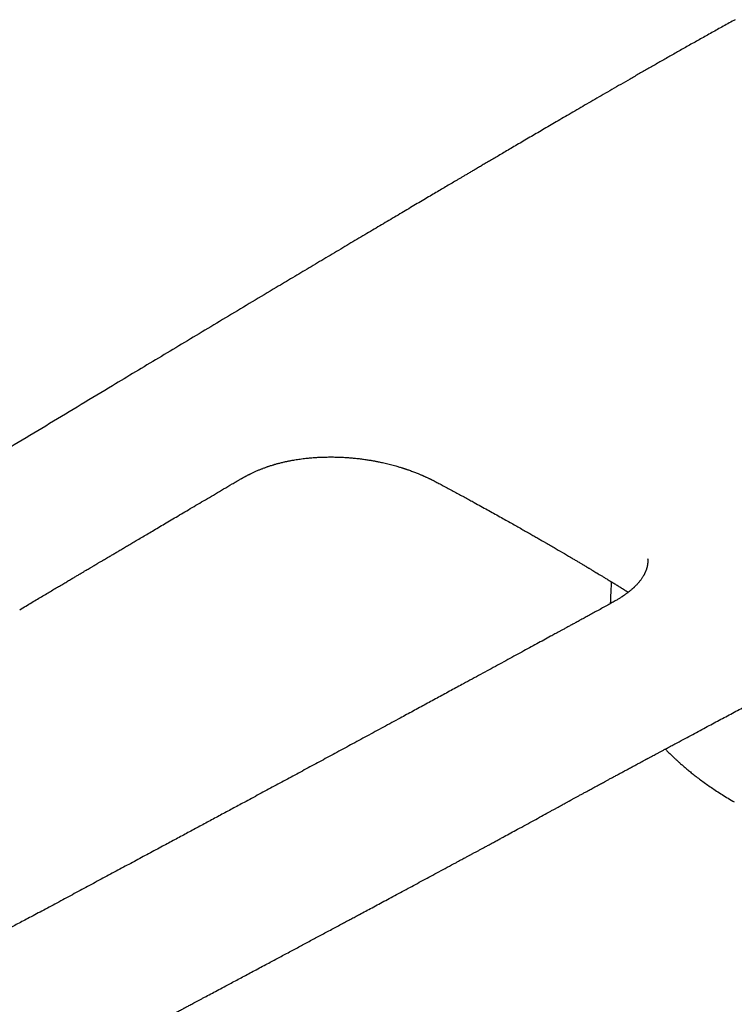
# Model space of a CAD drawing. Header units: millimetres. Extents: x 8 to 785, y 12 to 916.
# Tile 16 of 46: x 676 to 719, y 261 to 320. Entities that reach past the tile are written whole.
import ezdxf

# ---------------------------------------------------------------- set-up
doc = ezdxf.new("R2010")
doc.units = ezdxf.units.MM

msp = doc.modelspace()

# ---------------------------------------------------------------- linework, layer by layer
at = {"color": 7, "linetype": 'Continuous', "lineweight": 30}
msp.add_line((713.646, 287.321), (713.646, 287.332), dxfattribs=at)
for points, knots in [([(718.872, 319.591), (718.636, 319.46), (718.168, 319.202), (717.479, 318.818), (716.806, 318.442), (716.151, 318.074), (715.515, 317.715), (714.899, 317.365), (714.302, 317.025), (713.72, 316.692), (713.149, 316.364), (712.589, 316.042), (712.04, 315.725), (711.506, 315.417), (710.987, 315.116), (710.483, 314.824), (709.993, 314.54), (709.518, 314.263), (709.058, 313.995), (708.612, 313.735), (708.18, 313.483), (707.763, 313.239), (707.36, 313.004), (706.972, 312.777), (706.586, 312.551), (706.203, 312.326), (705.825, 312.105), (705.465, 311.893), (705.121, 311.691), (704.804, 311.505), (704.512, 311.333), (704.245, 311.176), (703.992, 311.027), (703.752, 310.886), (703.527, 310.753), (703.316, 310.629), (703.113, 310.509), (702.92, 310.395), (702.737, 310.287), (702.567, 310.187), (702.404, 310.091), (702.197, 309.969), (701.939, 309.816), (701.628, 309.633), (701.305, 309.442), (700.971, 309.244), (700.618, 309.035), (700.245, 308.814), (699.853, 308.582), (699.447, 308.342), (699.029, 308.094), (698.598, 307.838), (698.163, 307.58), (697.724, 307.319), (697.282, 307.057), (696.828, 306.787), (696.363, 306.511), (695.887, 306.228), (695.399, 305.937), (694.901, 305.641), (694.398, 305.341), (693.892, 305.039), (693.227, 304.643), (692.404, 304.152), (691.271, 303.475), (689.992, 302.711), (688.57, 301.859), (687.161, 301.015), (685.765, 300.177), (684.381, 299.346), (683.005, 298.519), (680.834, 297.212), (677.867, 295.423), (674.905, 293.634), (672.743, 292.325), (671.374, 291.497), (669.996, 290.661), (668.607, 289.818), (667.206, 288.967), (665.794, 288.109), (664.371, 287.244), (663.08, 286.458), (661.921, 285.752), (660.892, 285.125), (659.85, 284.489), (658.795, 283.845), (657.731, 283.196), (656.66, 282.542), (655.581, 281.881), (654.49, 281.209), (653.623, 280.675), (652.986, 280.283), (652.581, 280.034), (652.175, 279.785), (651.769, 279.538), (651.371, 279.296), (650.986, 279.063), (650.619, 278.842), (650.265, 278.631), (649.924, 278.428), (649.595, 278.234), (649.278, 278.049), (648.976, 277.874), (648.689, 277.709), (648.417, 277.554), (648.16, 277.408), (647.917, 277.272), (647.689, 277.145), (647.475, 277.027), (647.276, 276.918), (647.09, 276.817), (646.917, 276.724), (646.754, 276.637), (646.627, 276.57), (646.534, 276.521), (646.473, 276.488), (646.413, 276.457), (646.364, 276.431), (646.328, 276.413), (646.302, 276.399), (646.271, 276.383), (646.229, 276.361), (646.176, 276.334), (646.115, 276.302), (646.046, 276.266), (645.966, 276.226), (645.877, 276.18), (645.777, 276.13), (645.625, 276.053), (645.427, 275.954), (645.198, 275.842), (644.988, 275.74), (644.797, 275.649), (644.619, 275.566), (644.454, 275.489), (644.292, 275.415), (644.131, 275.342), (644.006, 275.287), (643.924, 275.251), (643.883, 275.233), (643.851, 275.219), (643.824, 275.207), (643.8, 275.197), (643.771, 275.184), (643.734, 275.168), (643.687, 275.148), (643.631, 275.124), (643.566, 275.097), (643.493, 275.066), (643.393, 275.024), (643.275, 274.976), (643.143, 274.922), (643.019, 274.873), (642.904, 274.828), (642.798, 274.787), (642.703, 274.751), (642.618, 274.719), (642.551, 274.694), (642.499, 274.675), (642.461, 274.661), (642.424, 274.648), (642.39, 274.635), (642.355, 274.623), (642.315, 274.608), (642.265, 274.591), (642.205, 274.57), (642.135, 274.545), (642.059, 274.52), (641.964, 274.488), (641.858, 274.453), (641.742, 274.416), (641.638, 274.384), (641.546, 274.355), (641.471, 274.333), (641.41, 274.315), (641.361, 274.301), (641.316, 274.288), (641.275, 274.277), (641.235, 274.266), (641.192, 274.254), (641.142, 274.24), (641.085, 274.225), (641.022, 274.208), (640.956, 274.191), (640.889, 274.175), (640.822, 274.158), (640.747, 274.14), (640.666, 274.121), (640.583, 274.102), (640.511, 274.086), (640.446, 274.073), (640.382, 274.059), (640.312, 274.045), (640.234, 274.03), (640.12, 274.008), (639.973, 273.982), (639.799, 273.953), (639.613, 273.926), (639.416, 273.9), (639.202, 273.876), (638.982, 273.856), (638.805, 273.843), (638.676, 273.835), (638.599, 273.831), (638.521, 273.827), (638.444, 273.823), (638.373, 273.82), (638.31, 273.818), (638.26, 273.816), (638.223, 273.815), (638.198, 273.814), (638.181, 273.813), (638.164, 273.813), (638.141, 273.812), (638.11, 273.811), (638.071, 273.81), (638.024, 273.809), (637.962, 273.807), (637.883, 273.806), (637.785, 273.804), (637.673, 273.802), (637.547, 273.8), (637.406, 273.798), (637.251, 273.796), (637.081, 273.793), (636.898, 273.79), (636.7, 273.787), (636.488, 273.783), (636.262, 273.778), (636.022, 273.773), (635.769, 273.767), (635.595, 273.763), (635.506, 273.761)], [0, 0, 0, 0, 0.007951, 0.01573, 0.023345, 0.030794, 0.038077, 0.045068, 0.0519, 0.058573, 0.065087, 0.07157, 0.077887, 0.08404, 0.090027, 0.09585, 0.101508, 0.107002, 0.112331, 0.117496, 0.122498, 0.127335, 0.132008, 0.136516, 0.140861, 0.145451, 0.149843, 0.154036, 0.15803, 0.161827, 0.165106, 0.168221, 0.171172, 0.173959, 0.176583, 0.179042, 0.181338, 0.183674, 0.185811, 0.187751, 0.189608, 0.191508, 0.195007, 0.198642, 0.202413, 0.206319, 0.210361, 0.214796, 0.219383, 0.224124, 0.229017, 0.234063, 0.239261, 0.244303, 0.24948, 0.254792, 0.260241, 0.265825, 0.271544, 0.2774, 0.283345, 0.289277, 0.295192, 0.306763, 0.31827, 0.335136, 0.351863, 0.368451, 0.3849, 0.401211, 0.417403, 0.433582, 0.478072, 0.522563, 0.538656, 0.554851, 0.571185, 0.587658, 0.604269, 0.621019, 0.637907, 0.654934, 0.667008, 0.679227, 0.691621, 0.704185, 0.716924, 0.729614, 0.742479, 0.755509, 0.76869, 0.773508, 0.778344, 0.783198, 0.788069, 0.792897, 0.797471, 0.801875, 0.80611, 0.810177, 0.814153, 0.817955, 0.821582, 0.825035, 0.828314, 0.831419, 0.83435, 0.837108, 0.839693, 0.842105, 0.844345, 0.846444, 0.84843, 0.850303, 0.851075, 0.851827, 0.852558, 0.853257, 0.853613, 0.853888, 0.854222, 0.854739, 0.855437, 0.856159, 0.857007, 0.857981, 0.859082, 0.860309, 0.861646, 0.864719, 0.867604, 0.870137, 0.872506, 0.87471, 0.876752, 0.878694, 0.880768, 0.882777, 0.883378, 0.883888, 0.884299, 0.88461, 0.884876, 0.88523, 0.885702, 0.886292, 0.886999, 0.887824, 0.888767, 0.889798, 0.891609, 0.893289, 0.894838, 0.896355, 0.897722, 0.89894, 0.900019, 0.900999, 0.901537, 0.902042, 0.902515, 0.902955, 0.903368, 0.903892, 0.904536, 0.905327, 0.906264, 0.907311, 0.908326, 0.910017, 0.911555, 0.91294, 0.914173, 0.915269, 0.915986, 0.91665, 0.91726, 0.917817, 0.91832, 0.918884, 0.919591, 0.920364, 0.921252, 0.922174, 0.923097, 0.924021, 0.924947, 0.926226, 0.927403, 0.928417, 0.929268, 0.930118, 0.931109, 0.932241, 0.933436, 0.935978, 0.938543, 0.940978, 0.944076, 0.947216, 0.950464, 0.953934, 0.955065, 0.956203, 0.957348, 0.958501, 0.959596, 0.960518, 0.961263, 0.961831, 0.962153, 0.962365, 0.962573, 0.962894, 0.963329, 0.963878, 0.964542, 0.965321, 0.966504, 0.967884, 0.969462, 0.97124, 0.973222, 0.975408, 0.977796, 0.980384, 0.983169, 0.986149, 0.989322, 0.992688, 0.996248, 1, 1, 1, 1]), ([(688.78, 291.811), (688.821, 291.835), (688.898, 291.88), (689.006, 291.943), (689.098, 291.997), (689.176, 292.042), (689.24, 292.079), (689.288, 292.106), (689.323, 292.126), (689.345, 292.138), (689.362, 292.148), (689.38, 292.157), (689.401, 292.169), (689.427, 292.184), (689.462, 292.203), (689.507, 292.227), (689.558, 292.255), (689.608, 292.282), (689.659, 292.308), (689.71, 292.335), (689.763, 292.362), (689.814, 292.387), (689.868, 292.414), (689.93, 292.445), (690.002, 292.479), (690.081, 292.516), (690.164, 292.554), (690.25, 292.592), (690.337, 292.63), (690.422, 292.665), (690.5, 292.697), (690.575, 292.726), (690.653, 292.756), (690.736, 292.787), (690.812, 292.815), (690.879, 292.838), (690.941, 292.86), (691.011, 292.884), (691.096, 292.911), (691.185, 292.939), (691.264, 292.963), (691.323, 292.981), (691.378, 292.997), (691.447, 293.017), (691.533, 293.04), (691.633, 293.066), (691.736, 293.092), (691.838, 293.117), (691.932, 293.139), (692.018, 293.157), (692.099, 293.175), (692.176, 293.19), (692.251, 293.205), (692.327, 293.22), (692.424, 293.237), (692.545, 293.258), (692.693, 293.282), (692.856, 293.306), (693.027, 293.328), (693.19, 293.347), (693.343, 293.363), (693.485, 293.377), (693.628, 293.388), (693.77, 293.398), (693.903, 293.407), (694.021, 293.413), (694.118, 293.417), (694.206, 293.42), (694.3, 293.423), (694.413, 293.425), (694.546, 293.427), (694.695, 293.428), (694.897, 293.427), (695.149, 293.421), (695.445, 293.408), (695.739, 293.389), (696.027, 293.365), (696.308, 293.336), (696.58, 293.303), (696.799, 293.272), (696.963, 293.246), (697.071, 293.229), (697.165, 293.213), (697.251, 293.198), (697.335, 293.182), (697.426, 293.165), (697.53, 293.145), (697.652, 293.12), (697.791, 293.09), (697.944, 293.056), (698.102, 293.018), (698.261, 292.978), (698.421, 292.936), (698.563, 292.896), (698.688, 292.86), (698.791, 292.829), (698.884, 292.8), (698.963, 292.775), (699.025, 292.755), (699.072, 292.74), (699.1, 292.731), (699.115, 292.726), (699.118, 292.725), (699.137, 292.719), (699.165, 292.71), (699.209, 292.695), (699.266, 292.675), (699.349, 292.646), (699.453, 292.609), (699.571, 292.565), (699.688, 292.52), (699.8, 292.476), (699.901, 292.435), (699.989, 292.399), (700.06, 292.368), (700.121, 292.342), (700.17, 292.321), (700.212, 292.303), (700.256, 292.284), (700.311, 292.259), (700.38, 292.227), (700.454, 292.194), (700.522, 292.161), (700.579, 292.135), (700.625, 292.112), (700.668, 292.092), (700.713, 292.07), (700.765, 292.044), (700.835, 292.01), (700.925, 291.965), (701.035, 291.908), (701.155, 291.846), (701.283, 291.779), (701.419, 291.706), (701.513, 291.656), (701.561, 291.63)], [0, 0, 0, 0, 0.0123384, 0.0230878, 0.0323221, 0.0401009, 0.0464713, 0.0514697, 0.0545474, 0.056743, 0.0581815, 0.0598785, 0.0620649, 0.0647374, 0.0678936, 0.0730217, 0.0785516, 0.0836349, 0.0882625, 0.0940901, 0.0990603, 0.1040875, 0.1094893, 0.115244, 0.122814, 0.1305803, 0.138559, 0.1467699, 0.1552116, 0.1633705, 0.1705347, 0.1767836, 0.1837727, 0.1916162, 0.198865, 0.2039376, 0.2090786, 0.2150695, 0.2219137, 0.2307237, 0.2374089, 0.2414698, 0.2453787, 0.2509654, 0.2582326, 0.2661551, 0.2747494, 0.2826986, 0.2899669, 0.2965527, 0.3024543, 0.3085296, 0.3137878, 0.3193477, 0.325457, 0.3351396, 0.3459487, 0.3578763, 0.3702451, 0.3826582, 0.3925656, 0.4025026, 0.4124688, 0.4224641, 0.4319504, 0.4400283, 0.4466806, 0.4519048, 0.4580242, 0.4658156, 0.4748912, 0.4849416, 0.4959682, 0.5157485, 0.5357672, 0.5554432, 0.5747746, 0.5937002, 0.6120867, 0.6299275, 0.638254, 0.6456268, 0.65201, 0.6576137, 0.6632624, 0.6693473, 0.6765523, 0.6849019, 0.6948761, 0.7059051, 0.7171751, 0.7285999, 0.7401802, 0.7519169, 0.7598746, 0.767836, 0.7749069, 0.7808084, 0.7857405, 0.7894011, 0.79181, 0.7928382, 0.7935139, 0.7948366, 0.7970664, 0.8004055, 0.8047812, 0.8101981, 0.8191467, 0.8283874, 0.8374788, 0.8464223, 0.855219, 0.8620069, 0.8680864, 0.8731868, 0.8773027, 0.880435, 0.8837713, 0.8885267, 0.8947117, 0.9016242, 0.9076256, 0.9126464, 0.916478, 0.9198926, 0.9238636, 0.9284272, 0.9335904, 0.9423984, 0.9524076, 0.9631607, 0.9746548, 0.9869221, 1, 1, 1, 1]), ([(676.077, 284.291), (676.201, 284.364), (676.442, 284.508), (676.797, 284.718), (677.136, 284.92), (677.46, 285.112), (677.766, 285.294), (678.055, 285.466), (678.327, 285.627), (678.584, 285.78), (678.827, 285.924), (679.056, 286.06), (679.272, 286.188), (679.471, 286.307), (679.655, 286.416), (679.823, 286.515), (679.974, 286.605), (680.109, 286.685), (680.229, 286.756), (680.327, 286.814), (680.406, 286.861), (680.466, 286.897), (680.519, 286.928), (680.562, 286.953), (680.597, 286.974), (680.629, 286.993), (680.658, 287.01), (680.688, 287.028), (680.721, 287.048), (680.765, 287.074), (680.823, 287.108), (680.898, 287.152), (680.987, 287.205), (681.091, 287.267), (681.208, 287.336), (681.337, 287.412), (681.488, 287.502), (681.662, 287.605), (681.86, 287.722), (682.072, 287.847), (682.297, 287.981), (682.535, 288.122), (682.787, 288.27), (683.062, 288.433), (683.36, 288.609), (683.683, 288.8), (684.022, 289.001), (684.378, 289.211), (684.75, 289.431), (685.137, 289.66), (685.541, 289.899), (685.961, 290.147), (686.398, 290.405), (686.847, 290.671), (687.31, 290.944), (687.786, 291.225), (688.278, 291.515), (688.611, 291.711), (688.78, 291.811)], [0, 0, 0, 0, 0.029185, 0.05714, 0.083863, 0.109356, 0.133617, 0.156248, 0.17769, 0.197946, 0.217014, 0.235209, 0.252173, 0.267906, 0.282408, 0.295679, 0.307515, 0.318163, 0.327624, 0.335898, 0.341375, 0.346171, 0.350285, 0.353718, 0.356469, 0.358579, 0.361246, 0.36347, 0.365817, 0.369044, 0.373812, 0.379734, 0.386809, 0.395037, 0.404418, 0.414679, 0.425603, 0.44024, 0.455918, 0.472636, 0.490396, 0.509196, 0.529037, 0.549919, 0.574091, 0.599523, 0.626214, 0.654164, 0.683374, 0.713843, 0.745572, 0.77856, 0.812808, 0.848315, 0.884414, 0.921727, 0.960256, 1, 1, 1, 1]), ([(701.562, 291.629), (701.663, 291.575), (701.863, 291.467), (702.158, 291.307), (702.446, 291.151), (702.726, 290.998), (702.998, 290.849), (703.312, 290.677), (703.664, 290.484), (704.049, 290.271), (704.425, 290.062), (704.791, 289.858), (705.147, 289.658), (705.484, 289.469), (705.801, 289.289), (706.1, 289.12), (706.381, 288.96), (706.643, 288.81), (706.887, 288.67), (707.114, 288.54), (707.309, 288.428), (707.476, 288.331), (707.621, 288.248), (707.761, 288.166), (707.901, 288.085), (708.16, 287.935), (708.536, 287.715), (708.927, 287.485), (709.215, 287.315), (709.399, 287.206), (709.574, 287.101), (709.708, 287.022), (709.802, 286.966), (709.86, 286.931), (709.91, 286.902), (709.948, 286.879), (709.973, 286.864), (709.99, 286.854), (710.004, 286.846), (710.02, 286.836), (710.046, 286.82), (710.085, 286.797), (710.138, 286.765), (710.203, 286.726), (710.281, 286.679), (710.374, 286.623), (710.482, 286.558), (710.606, 286.484), (710.744, 286.401), (710.895, 286.309), (711.061, 286.209), (711.239, 286.1), (711.426, 285.986), (711.619, 285.868), (711.818, 285.746), (712.028, 285.617), (712.248, 285.481), (712.401, 285.387), (712.48, 285.338), (712.482, 285.336)], [0, 0, 0, 0, 0.025843, 0.051021, 0.075636, 0.099703, 0.123219, 0.146186, 0.181165, 0.214787, 0.247051, 0.280115, 0.311622, 0.341572, 0.369965, 0.396801, 0.422082, 0.445806, 0.467976, 0.488589, 0.507648, 0.521531, 0.534564, 0.547447, 0.560304, 0.573136, 0.619316, 0.665162, 0.683081, 0.700627, 0.717254, 0.732956, 0.738661, 0.744234, 0.749546, 0.752742, 0.755131, 0.756714, 0.757625, 0.759079, 0.761371, 0.765226, 0.770286, 0.776551, 0.784021, 0.792697, 0.803279, 0.815232, 0.828556, 0.843251, 0.859317, 0.876754, 0.895562, 0.914004, 0.933598, 0.954352, 0.976248, 0.999286, 1, 1, 1, 1]), ([(713.647, 287.331), (713.647, 287.316), (713.648, 287.289), (713.649, 287.246), (713.648, 287.207), (713.647, 287.18), (713.646, 287.16), (713.645, 287.137), (713.643, 287.112), (713.641, 287.084), (713.638, 287.055), (713.634, 287.025), (713.63, 286.999), (713.627, 286.976), (713.622, 286.951), (713.617, 286.924), (713.612, 286.899), (713.608, 286.881), (713.605, 286.865), (713.601, 286.85), (713.597, 286.834), (713.593, 286.816), (713.587, 286.795), (713.581, 286.771), (713.573, 286.745), (713.564, 286.718), (713.557, 286.695), (713.55, 286.676), (713.544, 286.657), (713.532, 286.626), (713.516, 286.585), (713.497, 286.538), (713.477, 286.494), (713.456, 286.449), (713.432, 286.402), (713.408, 286.356), (713.381, 286.31), (713.351, 286.258), (713.314, 286.199), (713.271, 286.136), (713.225, 286.072), (713.177, 286.009), (713.126, 285.946), (713.073, 285.883), (713.016, 285.819), (712.951, 285.75), (712.892, 285.69), (712.842, 285.642), (712.808, 285.61), (712.778, 285.583), (712.75, 285.557), (712.713, 285.525), (712.666, 285.485), (712.609, 285.437), (712.545, 285.385), (712.478, 285.333), (712.411, 285.282), (712.347, 285.235), (712.291, 285.195), (712.246, 285.163), (712.211, 285.139), (712.181, 285.119), (712.153, 285.1), (712.122, 285.08), (712.084, 285.054), (712.036, 285.023), (711.978, 284.986), (711.909, 284.943), (711.83, 284.895), (711.739, 284.84), (711.636, 284.78), (711.521, 284.714), (711.392, 284.642), (711.249, 284.563), (711.149, 284.508), (711.097, 284.479)], [0, 0, 0, 0, 0.019093, 0.034852, 0.047279, 0.05631, 0.063604, 0.072188, 0.082309, 0.091924, 0.103081, 0.115077, 0.124681, 0.131992, 0.141067, 0.152568, 0.161463, 0.168104, 0.173002, 0.17831, 0.184265, 0.190867, 0.198269, 0.20663, 0.216418, 0.226893, 0.235433, 0.241544, 0.247688, 0.255541, 0.274671, 0.291331, 0.305275, 0.321248, 0.337997, 0.354476, 0.368399, 0.385983, 0.407132, 0.428305, 0.450313, 0.471229, 0.491759, 0.512811, 0.533595, 0.555798, 0.58075, 0.593476, 0.604179, 0.612853, 0.620585, 0.630019, 0.645042, 0.661382, 0.678419, 0.697024, 0.714451, 0.730655, 0.745423, 0.755365, 0.763751, 0.77057, 0.776623, 0.783213, 0.791866, 0.8026, 0.815439, 0.830412, 0.847556, 0.866915, 0.888552, 0.912552, 0.939029, 0.968122, 1, 1, 1, 1]), ([(715.523, 276.394), (715.679, 276.478), (715.987, 276.642), (716.441, 276.885), (716.881, 277.121), (717.308, 277.349), (717.72, 277.57), (718.119, 277.783), (718.516, 277.995), (718.91, 278.206), (719.3, 278.415), (719.673, 278.616), (720.03, 278.807), (720.369, 278.989), (720.692, 279.162), (720.998, 279.327), (721.288, 279.482), (721.56, 279.628), (721.815, 279.765), (722.051, 279.892), (722.27, 280.009), (722.473, 280.118), (722.657, 280.217), (722.824, 280.307), (722.973, 280.387), (723.11, 280.46), (723.235, 280.528), (723.351, 280.59), (723.456, 280.647), (723.552, 280.698), (723.638, 280.745), (723.717, 280.787), (723.789, 280.826), (723.867, 280.868), (723.958, 280.917), (724.071, 280.977), (724.199, 281.046), (724.338, 281.121), (724.534, 281.227), (724.785, 281.362), (725.088, 281.525), (725.395, 281.69), (725.707, 281.858), (725.969, 281.999), (726.18, 282.113), (726.341, 282.2), (726.51, 282.291), (726.688, 282.387), (726.895, 282.499), (727.133, 282.627), (727.404, 282.773), (727.69, 282.927), (727.993, 283.091), (728.311, 283.262), (728.645, 283.443), (728.995, 283.632), (729.361, 283.83), (729.742, 284.036), (730.139, 284.25), (730.551, 284.474), (730.977, 284.704), (731.416, 284.942), (731.867, 285.187), (732.334, 285.44), (732.819, 285.703), (733.324, 285.976), (733.847, 286.261), (734.333, 286.525), (734.645, 286.694), (734.777, 286.766)], [0, 0, 0, 0, 0.024221, 0.047724, 0.070509, 0.092577, 0.113928, 0.13456, 0.154476, 0.175554, 0.195764, 0.215106, 0.23358, 0.251185, 0.267923, 0.283792, 0.298793, 0.312926, 0.326191, 0.338374, 0.349719, 0.360227, 0.369898, 0.378429, 0.386182, 0.393168, 0.399624, 0.405643, 0.411223, 0.416085, 0.420557, 0.42464, 0.428334, 0.431769, 0.436762, 0.442593, 0.449261, 0.456686, 0.464347, 0.479798, 0.495785, 0.511474, 0.527646, 0.544302, 0.552322, 0.560584, 0.569351, 0.578629, 0.588417, 0.601644, 0.615703, 0.630592, 0.646313, 0.662866, 0.68025, 0.698465, 0.717469, 0.737301, 0.757961, 0.779448, 0.801763, 0.824485, 0.848005, 0.872325, 0.897443, 0.923897, 0.951184, 0.979303, 1, 1, 1, 1]), ([(711.459, 285.966), (711.456, 285.913), (711.447, 285.689), (711.43, 285.29), (711.413, 284.904), (711.404, 284.688), (711.402, 284.647)], [0, 0, 0, 0, 0.1212008, 0.5082628, 0.9086888, 1, 1, 1, 1]), ([(711.097, 284.479), (710.995, 284.423), (710.795, 284.314), (710.503, 284.155), (710.225, 284.003), (709.961, 283.858), (709.712, 283.722), (709.479, 283.595), (709.26, 283.475), (709.055, 283.364), (708.862, 283.258), (708.682, 283.16), (708.515, 283.069), (708.362, 282.985), (708.222, 282.909), (708.091, 282.837), (707.963, 282.768), (707.741, 282.647), (707.42, 282.471), (706.996, 282.24), (706.559, 282.002), (706.105, 281.754), (705.634, 281.498), (705.148, 281.233), (704.654, 280.964), (704.153, 280.692), (703.647, 280.416), (703.134, 280.138), (702.545, 279.817), (701.878, 279.455), (701.13, 279.049), (700.37, 278.637), (699.603, 278.22), (698.756, 277.761), (697.837, 277.263), (696.85, 276.728), (695.884, 276.206), (694.939, 275.694), (694.015, 275.194), (693.103, 274.702), (692.199, 274.214), (691.3, 273.729), (690.401, 273.244), (689.566, 272.795), (688.795, 272.379), (688.088, 271.999), (687.38, 271.618), (686.673, 271.237), (685.963, 270.856), (685.248, 270.471), (684.488, 270.063), (683.68, 269.629), (682.821, 269.169), (681.945, 268.699), (681.05, 268.219), (680.295, 267.813), (679.686, 267.485), (679.227, 267.237), (678.765, 266.988), (678.303, 266.739), (677.849, 266.496), (677.408, 266.26), (676.983, 266.033), (676.586, 265.822), (676.217, 265.627), (675.874, 265.447), (675.544, 265.275), (675.226, 265.11), (674.941, 264.963), (674.686, 264.833), (674.462, 264.718), (674.245, 264.608), (674.033, 264.502), (673.819, 264.395), (673.596, 264.285), (673.36, 264.168), (673.109, 264.046), (672.843, 263.917), (672.607, 263.804), (672.404, 263.708), (672.236, 263.629), (672.065, 263.548), (671.893, 263.468), (671.728, 263.393), (671.577, 263.324), (671.442, 263.262), (671.322, 263.208), (671.219, 263.162), (671.132, 263.123), (671.062, 263.092), (671.006, 263.068), (670.955, 263.045), (670.897, 263.02), (670.83, 262.99), (670.754, 262.957), (670.668, 262.92), (670.57, 262.878), (670.462, 262.831), (670.343, 262.78), (670.212, 262.725), (670.074, 262.668), (669.793, 262.551), (669.376, 262.383), (668.959, 262.222), (668.682, 262.119), (668.542, 262.067), (668.407, 262.019), (668.285, 261.975), (668.18, 261.938), (668.1, 261.91), (668.041, 261.889), (667.998, 261.874), (667.955, 261.86), (667.909, 261.844), (667.856, 261.826), (667.769, 261.796), (667.645, 261.755), (667.499, 261.707), (667.357, 261.662), (667.222, 261.62), (667.075, 261.575), (666.917, 261.527), (666.783, 261.488), (666.677, 261.458), (666.603, 261.437), (666.527, 261.416), (666.449, 261.394), (666.372, 261.374), (666.3, 261.354), (666.238, 261.338), (666.186, 261.325), (666.144, 261.314), (666.109, 261.305), (666.074, 261.296), (666.029, 261.285), (665.955, 261.267), (665.856, 261.243), (665.741, 261.216), (665.632, 261.192), (665.53, 261.169), (665.436, 261.149), (665.35, 261.132), (665.263, 261.114), (665.174, 261.096), (665.086, 261.08), (665.008, 261.065), (664.941, 261.053), (664.889, 261.044), (664.846, 261.037), (664.805, 261.03), (664.752, 261.021), (664.689, 261.011), (664.619, 261), (664.496, 260.982), (664.324, 260.957), (664.147, 260.935), (664.017, 260.92), (663.935, 260.911), (663.86, 260.903), (663.8, 260.897), (663.749, 260.893), (663.701, 260.888), (663.647, 260.884), (663.584, 260.878), (663.513, 260.873), (663.401, 260.865), (663.251, 260.855), (663.098, 260.848), (662.978, 260.843), (662.892, 260.84), (662.814, 260.838), (662.746, 260.836), (662.687, 260.835), (662.633, 260.835), (662.576, 260.834), (662.513, 260.834), (662.442, 260.834), (662.363, 260.834), (662.271, 260.835), (662.179, 260.836), (662.09, 260.838), (662.007, 260.84), (661.92, 260.843), (661.837, 260.846), (661.765, 260.848), (661.711, 260.851), (661.673, 260.852), (661.647, 260.853), (661.625, 260.854), (661.603, 260.855), (661.58, 260.856), (661.555, 260.858), (661.521, 260.859), (661.473, 260.862), (661.409, 260.865), (661.333, 260.869), (661.244, 260.874), (661.142, 260.88), (661.026, 260.887), (660.896, 260.895), (660.753, 260.904), (660.595, 260.914), (660.424, 260.925), (660.238, 260.937), (660.038, 260.95), (659.824, 260.963), (659.597, 260.977), (659.356, 260.991), (659.102, 261.006), (658.834, 261.022), (658.652, 261.033), (658.559, 261.038)], [0, 0, 0, 0, 0.00578, 0.011296, 0.016546, 0.021532, 0.026252, 0.030631, 0.034753, 0.03862, 0.042232, 0.045653, 0.048809, 0.051698, 0.054321, 0.056722, 0.05912, 0.061543, 0.069284, 0.077279, 0.085527, 0.094028, 0.102964, 0.11215, 0.121471, 0.130902, 0.140445, 0.150098, 0.159863, 0.173719, 0.187793, 0.202084, 0.216591, 0.231101, 0.249889, 0.268434, 0.286738, 0.304332, 0.321691, 0.338813, 0.355717, 0.372581, 0.389443, 0.406307, 0.419561, 0.432819, 0.44608, 0.459343, 0.472606, 0.485955, 0.499556, 0.51529, 0.531363, 0.54778, 0.564536, 0.581625, 0.590137, 0.598726, 0.607391, 0.616116, 0.624643, 0.632886, 0.640843, 0.648514, 0.655146, 0.661551, 0.667729, 0.67368, 0.679406, 0.683747, 0.687948, 0.692011, 0.695936, 0.699842, 0.704008, 0.708442, 0.713146, 0.718118, 0.723358, 0.726415, 0.729557, 0.732783, 0.736087, 0.739221, 0.742054, 0.744585, 0.746836, 0.748779, 0.750416, 0.751753, 0.75269, 0.753575, 0.75463, 0.755952, 0.757357, 0.758975, 0.760805, 0.762847, 0.765101, 0.767567, 0.770222, 0.772898, 0.783479, 0.793865, 0.796553, 0.799227, 0.801863, 0.804209, 0.806201, 0.807839, 0.80879, 0.809562, 0.810316, 0.811204, 0.812225, 0.813346, 0.816198, 0.81934, 0.82176, 0.824337, 0.827147, 0.830206, 0.833513, 0.834906, 0.836337, 0.837809, 0.839319, 0.840864, 0.842292, 0.84353, 0.844498, 0.845308, 0.845959, 0.846546, 0.847412, 0.848588, 0.850908, 0.853219, 0.855377, 0.857382, 0.859235, 0.860937, 0.862486, 0.864463, 0.866213, 0.867758, 0.869098, 0.870233, 0.870878, 0.871682, 0.872732, 0.874028, 0.875488, 0.876962, 0.881451, 0.885951, 0.887692, 0.889415, 0.890967, 0.892261, 0.893157, 0.894085, 0.895196, 0.896488, 0.897962, 0.899598, 0.903466, 0.907248, 0.909144, 0.910973, 0.912603, 0.914025, 0.915239, 0.916312, 0.917444, 0.918815, 0.920279, 0.921904, 0.923827, 0.926052, 0.927673, 0.929426, 0.931311, 0.933144, 0.934649, 0.935821, 0.936559, 0.937052, 0.937469, 0.937918, 0.938399, 0.938913, 0.939459, 0.940545, 0.941833, 0.943413, 0.945224, 0.947313, 0.949682, 0.952331, 0.955263, 0.958479, 0.961981, 0.965769, 0.969842, 0.974194, 0.978821, 0.98372, 0.988889, 0.994332, 1, 1, 1, 1]), ([(702.163, 269.153), (702.215, 269.181), (702.315, 269.235), (702.458, 269.312), (702.586, 269.381), (702.699, 269.442), (702.798, 269.495), (702.88, 269.54), (702.95, 269.577), (703.012, 269.611), (703.074, 269.644), (703.141, 269.68), (703.232, 269.729), (703.349, 269.793), (703.497, 269.873), (703.657, 269.959), (703.83, 270.052), (704.015, 270.152), (704.212, 270.259), (704.42, 270.372), (704.633, 270.487), (704.846, 270.603), (705.122, 270.753), (705.459, 270.935), (705.89, 271.17), (706.344, 271.418), (706.82, 271.678), (707.278, 271.928), (707.634, 272.124), (707.893, 272.266), (708.056, 272.355), (708.209, 272.439), (708.349, 272.515), (708.475, 272.585), (708.589, 272.648), (708.69, 272.703), (708.778, 272.751), (708.853, 272.792), (708.908, 272.822), (708.946, 272.843), (708.969, 272.856), (708.99, 272.867), (709.006, 272.876), (709.021, 272.884), (709.039, 272.894), (709.068, 272.91), (709.113, 272.935), (709.172, 272.967), (709.241, 273.005), (709.346, 273.063), (709.484, 273.138), (709.654, 273.231), (709.825, 273.325), (709.985, 273.412), (710.128, 273.49), (710.254, 273.559), (710.37, 273.622), (710.477, 273.68), (710.576, 273.734), (710.67, 273.785), (710.767, 273.838), (710.875, 273.897), (710.996, 273.963), (711.131, 274.036), (711.282, 274.118), (711.452, 274.21), (711.639, 274.311), (711.839, 274.419), (712.043, 274.529), (712.245, 274.638), (712.451, 274.749), (712.661, 274.862), (712.873, 274.976), (713.075, 275.084), (713.239, 275.172), (713.362, 275.238), (713.442, 275.281), (713.505, 275.315), (713.548, 275.338), (713.575, 275.353), (713.594, 275.362), (713.616, 275.374), (713.65, 275.393), (713.698, 275.418), (713.76, 275.451), (713.836, 275.492), (713.926, 275.541), (714.031, 275.597), (714.15, 275.66), (714.282, 275.731), (714.429, 275.81), (714.59, 275.896), (714.766, 275.99), (714.955, 276.091), (715.159, 276.2), (715.35, 276.302), (715.473, 276.367), (715.523, 276.394)], [0, 0, 0, 0, 0.011696, 0.022297, 0.031802, 0.040212, 0.047527, 0.053745, 0.058606, 0.062977, 0.067631, 0.072577, 0.077814, 0.087892, 0.098901, 0.11084, 0.123709, 0.137509, 0.15224, 0.167901, 0.184023, 0.199948, 0.215671, 0.245967, 0.275483, 0.312445, 0.348106, 0.382468, 0.415529, 0.42839, 0.44083, 0.45232, 0.462836, 0.472376, 0.480941, 0.488531, 0.495146, 0.500786, 0.505451, 0.507502, 0.509286, 0.510803, 0.512054, 0.513039, 0.514105, 0.516257, 0.51961, 0.524166, 0.529658, 0.535252, 0.547883, 0.560715, 0.573748, 0.586575, 0.596716, 0.606165, 0.614921, 0.622984, 0.630354, 0.637139, 0.644208, 0.652294, 0.661397, 0.671517, 0.682654, 0.695577, 0.709645, 0.724856, 0.740489, 0.755613, 0.770221, 0.786778, 0.802621, 0.817748, 0.832154, 0.839385, 0.845351, 0.850053, 0.85349, 0.855078, 0.856117, 0.857582, 0.860101, 0.863673, 0.868299, 0.873979, 0.880713, 0.8885, 0.897341, 0.907235, 0.918184, 0.930186, 0.943242, 0.957351, 0.972514, 0.988731, 1, 1, 1, 1]), ([(714.693, 275.951), (714.702, 275.941), (714.736, 275.906), (714.795, 275.846), (714.873, 275.767), (714.957, 275.684), (715.052, 275.591), (715.161, 275.486), (715.285, 275.369), (715.423, 275.242), (715.574, 275.106), (715.743, 274.957), (715.931, 274.797), (716.14, 274.623), (716.367, 274.441), (716.613, 274.25), (716.878, 274.051), (717.159, 273.848), (717.455, 273.643), (717.765, 273.435), (718.096, 273.222), (718.448, 273.004), (718.695, 272.86), (718.82, 272.787)], [0, 0, 0, 0, 0.0080898, 0.0297393, 0.052287, 0.0758745, 0.101711, 0.133048, 0.1674414, 0.2048923, 0.2454017, 0.2889712, 0.3385268, 0.391529, 0.4479808, 0.5078858, 0.5712486, 0.6380745, 0.7042599, 0.7735363, 0.8459119, 0.921396, 1, 1, 1, 1]), ([(659.572, 252.373), (659.636, 252.369), (659.761, 252.361), (659.942, 252.35), (660.111, 252.339), (660.266, 252.329), (660.408, 252.32), (660.536, 252.312), (660.652, 252.304), (660.755, 252.298), (660.844, 252.292), (660.919, 252.287), (660.981, 252.283), (661.033, 252.28), (661.075, 252.277), (661.121, 252.274), (661.178, 252.27), (661.253, 252.265), (661.34, 252.26), (661.436, 252.253), (661.539, 252.246), (661.646, 252.239), (661.758, 252.232), (661.873, 252.224), (661.985, 252.216), (662.087, 252.21), (662.177, 252.204), (662.263, 252.198), (662.351, 252.193), (662.466, 252.186), (662.608, 252.177), (662.78, 252.168), (662.963, 252.158), (663.127, 252.151), (663.265, 252.145), (663.375, 252.141), (663.465, 252.138), (663.536, 252.136), (663.585, 252.135), (663.633, 252.134), (663.689, 252.132), (663.756, 252.131), (663.83, 252.129), (663.904, 252.128), (663.974, 252.127), (664.039, 252.127), (664.102, 252.126), (664.166, 252.126), (664.236, 252.126), (664.312, 252.126), (664.388, 252.127), (664.465, 252.128), (664.542, 252.129), (664.622, 252.131), (664.696, 252.132), (664.758, 252.134), (664.809, 252.136), (664.856, 252.137), (664.905, 252.139), (664.978, 252.142), (665.079, 252.146), (665.204, 252.152), (665.331, 252.159), (665.459, 252.167), (665.59, 252.177), (665.715, 252.186), (665.84, 252.197), (665.957, 252.208), (666.075, 252.22), (666.182, 252.231), (666.281, 252.242), (666.36, 252.251), (666.424, 252.259), (666.475, 252.265), (666.532, 252.272), (666.6, 252.281), (666.689, 252.293), (666.797, 252.308), (666.913, 252.324), (667.023, 252.341), (667.123, 252.356), (667.213, 252.371), (667.296, 252.385), (667.366, 252.396), (667.424, 252.406), (667.473, 252.415), (667.516, 252.423), (667.557, 252.43), (667.601, 252.438), (667.654, 252.448), (667.72, 252.46), (667.794, 252.474), (667.882, 252.491), (667.979, 252.51), (668.085, 252.532), (668.185, 252.553), (668.272, 252.571), (668.345, 252.587), (668.418, 252.603), (668.512, 252.624), (668.628, 252.651), (668.753, 252.68), (668.867, 252.708), (668.962, 252.731), (669.039, 252.75), (669.103, 252.766), (669.16, 252.781), (669.213, 252.794), (669.263, 252.807), (669.317, 252.822), (669.38, 252.838), (669.452, 252.858), (669.529, 252.878), (669.607, 252.9), (669.685, 252.921), (669.777, 252.947), (669.885, 252.978), (670.013, 253.015), (670.126, 253.048), (670.221, 253.076), (670.294, 253.098), (670.359, 253.118), (670.413, 253.135), (670.454, 253.147), (670.491, 253.159), (670.529, 253.171), (670.577, 253.186), (670.646, 253.207), (670.734, 253.235), (670.838, 253.268), (670.945, 253.303), (671.055, 253.339), (671.166, 253.376), (671.28, 253.415), (671.394, 253.453), (671.501, 253.49), (671.596, 253.523), (671.669, 253.549), (671.723, 253.568), (671.76, 253.581), (671.793, 253.593), (671.831, 253.606), (671.881, 253.624), (671.944, 253.647), (672.015, 253.672), (672.089, 253.699), (672.16, 253.725), (672.227, 253.75), (672.289, 253.773), (672.353, 253.796), (672.422, 253.822), (672.501, 253.852), (672.588, 253.885), (672.68, 253.92), (672.777, 253.957), (672.877, 253.996), (672.978, 254.035), (673.074, 254.073), (673.158, 254.106), (673.228, 254.134), (673.285, 254.156), (673.344, 254.18), (673.414, 254.208), (673.505, 254.245), (673.609, 254.287), (673.725, 254.335), (673.853, 254.388), (674.021, 254.457), (674.228, 254.544), (674.473, 254.649), (674.677, 254.737), (674.837, 254.807), (674.951, 254.857), (675.067, 254.908), (675.183, 254.959), (675.293, 255.009), (675.393, 255.054), (675.474, 255.09), (675.537, 255.119), (675.585, 255.14), (675.623, 255.158), (675.653, 255.171), (675.677, 255.182), (675.701, 255.193), (675.734, 255.208), (675.779, 255.229), (675.836, 255.255), (675.902, 255.285), (675.972, 255.317), (676.042, 255.35), (676.141, 255.396), (676.268, 255.455), (676.417, 255.525), (676.556, 255.59), (676.691, 255.654), (676.831, 255.721), (676.992, 255.798), (677.174, 255.885), (677.379, 255.985), (677.598, 256.092), (677.83, 256.206), (678.076, 256.328), (678.295, 256.437), (678.483, 256.531), (678.631, 256.606), (678.774, 256.677), (678.906, 256.745), (679.029, 256.807), (679.149, 256.868), (679.263, 256.926), (679.371, 256.981), (679.465, 257.03), (679.547, 257.072), (679.615, 257.107), (679.671, 257.136), (679.717, 257.16), (679.759, 257.181), (679.805, 257.205), (679.861, 257.234), (679.931, 257.271), (680.016, 257.314), (680.114, 257.365), (680.225, 257.423), (680.344, 257.486), (680.51, 257.572), (680.719, 257.682), (681.042, 257.852), (681.444, 258.064), (681.91, 258.312), (682.372, 258.558), (682.822, 258.798), (683.271, 259.039), (683.898, 259.374), (684.424, 259.656), (684.853, 259.885), (685.005, 259.967), (685.153, 260.046), (685.294, 260.121), (685.433, 260.195), (685.566, 260.267), (685.692, 260.334), (685.799, 260.391), (685.883, 260.436), (685.947, 260.47), (685.997, 260.497), (686.047, 260.523), (686.113, 260.559), (686.199, 260.605), (686.309, 260.663), (686.433, 260.729), (686.573, 260.804), (686.726, 260.885), (686.888, 260.972), (687.056, 261.061), (687.294, 261.188), (687.606, 261.355), (687.998, 261.563), (688.373, 261.764), (688.73, 261.954), (689.066, 262.133), (689.412, 262.318), (689.769, 262.508), (690.135, 262.704), (690.51, 262.904), (690.984, 263.158), (691.55, 263.46), (692.203, 263.809), (692.842, 264.151), (693.467, 264.486), (694.099, 264.824), (694.736, 265.165), (695.252, 265.441), (695.631, 265.645), (695.883, 265.78), (696.143, 265.919), (696.441, 266.079), (696.779, 266.26), (697.161, 266.465), (697.558, 266.678), (697.973, 266.901), (698.404, 267.132), (698.852, 267.373), (699.303, 267.615), (699.756, 267.858), (700.21, 268.103), (700.679, 268.354), (701.161, 268.614), (701.657, 268.881), (701.992, 269.061), (702.162, 269.153)], [0, 0, 0, 0, 0.005022, 0.009712, 0.01407, 0.018098, 0.021796, 0.025107, 0.028101, 0.030779, 0.03314, 0.035012, 0.036623, 0.037973, 0.039062, 0.039917, 0.041564, 0.04352, 0.045787, 0.04833, 0.050996, 0.053771, 0.056661, 0.059665, 0.062625, 0.06523, 0.067476, 0.069479, 0.071652, 0.074035, 0.077983, 0.082213, 0.086694, 0.09132, 0.094041, 0.096644, 0.099118, 0.100428, 0.101571, 0.102586, 0.103811, 0.105459, 0.107279, 0.109001, 0.11062, 0.112127, 0.113502, 0.114968, 0.11654, 0.118292, 0.120164, 0.121757, 0.123506, 0.125414, 0.127148, 0.128534, 0.129592, 0.130635, 0.131723, 0.132872, 0.135542, 0.138469, 0.141261, 0.144011, 0.146963, 0.149902, 0.152296, 0.155191, 0.157673, 0.160075, 0.162278, 0.164191, 0.165323, 0.166452, 0.167625, 0.169093, 0.170895, 0.173524, 0.17621, 0.178564, 0.180651, 0.182605, 0.184427, 0.186121, 0.187339, 0.188438, 0.189417, 0.190277, 0.191145, 0.192313, 0.193807, 0.195522, 0.197223, 0.199614, 0.201958, 0.204234, 0.20619, 0.207761, 0.209057, 0.211027, 0.213952, 0.216788, 0.219312, 0.221529, 0.223067, 0.224473, 0.225751, 0.226903, 0.227939, 0.22911, 0.23052, 0.232169, 0.233924, 0.235665, 0.237394, 0.239111, 0.241815, 0.24466, 0.247665, 0.249368, 0.251075, 0.252544, 0.253739, 0.25466, 0.255347, 0.256188, 0.257263, 0.258571, 0.260811, 0.26318, 0.265597, 0.268062, 0.270576, 0.273138, 0.275748, 0.278282, 0.280425, 0.282164, 0.283246, 0.28408, 0.28468, 0.285472, 0.286654, 0.288064, 0.289776, 0.291489, 0.293099, 0.294606, 0.29601, 0.297313, 0.298962, 0.300734, 0.302711, 0.304891, 0.307009, 0.309288, 0.311707, 0.313929, 0.315838, 0.317436, 0.318723, 0.319711, 0.321453, 0.323547, 0.325931, 0.328591, 0.331525, 0.334733, 0.340119, 0.345738, 0.351587, 0.354164, 0.356784, 0.359445, 0.362148, 0.364776, 0.367074, 0.369034, 0.370337, 0.371433, 0.372322, 0.373003, 0.373477, 0.373968, 0.374706, 0.375753, 0.377076, 0.378661, 0.380299, 0.381916, 0.383512, 0.38719, 0.390749, 0.393827, 0.39687, 0.400119, 0.403599, 0.408041, 0.412808, 0.417898, 0.42331, 0.429042, 0.435092, 0.438618, 0.442153, 0.445473, 0.448566, 0.451434, 0.454077, 0.456905, 0.459422, 0.461628, 0.463525, 0.465141, 0.466437, 0.467466, 0.468358, 0.469366, 0.47069, 0.472329, 0.474314, 0.476622, 0.479254, 0.482134, 0.48506, 0.490909, 0.496891, 0.507903, 0.519333, 0.529885, 0.540611, 0.551241, 0.56178, 0.585072, 0.588692, 0.592301, 0.595885, 0.599246, 0.602319, 0.605758, 0.608751, 0.611295, 0.613392, 0.614725, 0.615807, 0.616961, 0.618289, 0.620517, 0.623107, 0.62606, 0.629377, 0.633056, 0.636943, 0.640927, 0.645007, 0.653872, 0.663162, 0.672879, 0.680604, 0.688575, 0.696791, 0.70525, 0.713955, 0.722904, 0.731918, 0.74773, 0.763225, 0.778405, 0.793268, 0.807812, 0.823444, 0.838688, 0.844572, 0.850509, 0.85668, 0.863086, 0.871757, 0.880825, 0.890289, 0.900151, 0.91041, 0.921066, 0.932118, 0.942598, 0.953412, 0.964559, 0.97604, 0.987853, 1, 1, 1, 1])]:
    msp.add_open_spline(points, degree=3, knots=knots, dxfattribs=at)

doc.saveas('drawing.dxf')
